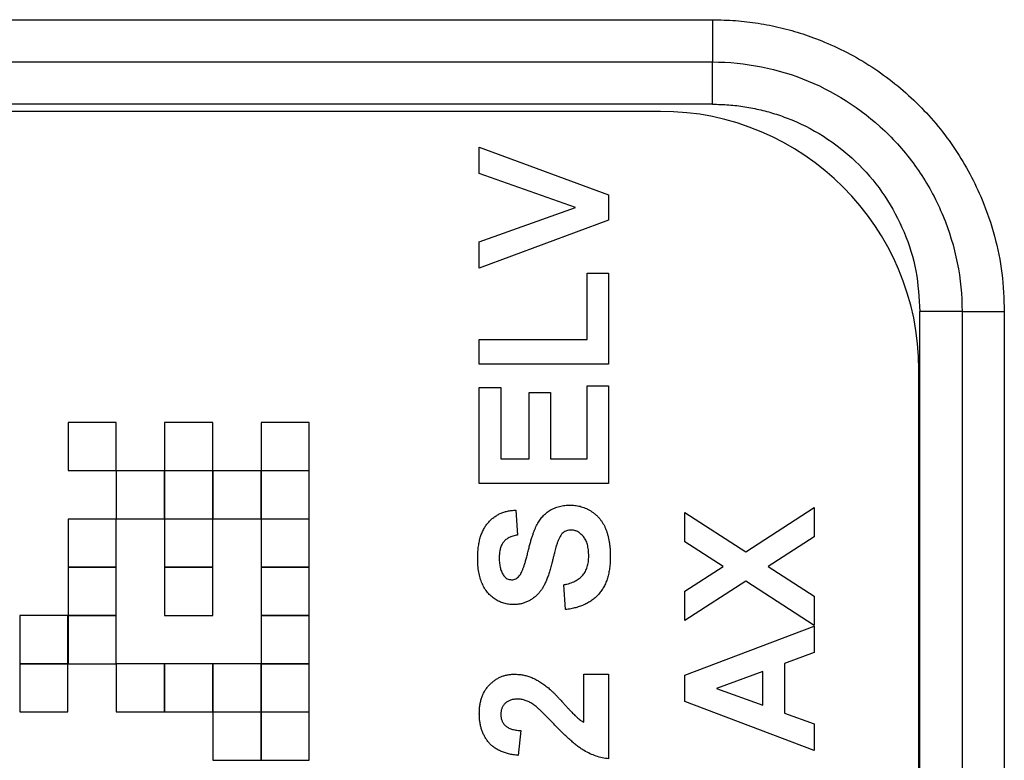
# Model space of a CAD drawing. Header units: millimetres. Extents: x 10 to 272, y 8 to 208.
# Tile 21 of 75: x 87.73 to 90.59, y 51.87 to 54.02. Entities that reach past the tile are written whole.
import ezdxf

# ---------------------------------------------------------------- set-up
doc = ezdxf.new("R2010")
doc.units = ezdxf.units.MM

msp = doc.modelspace()

# ---------------------------------------------------------------- linework, layer by layer
at = {"color": 7, "linetype": 'Continuous', "lineweight": 25}
for p, q in [((85.6075, 54.0187), (89.7423, 54.0187)), ((89.7423, 54.0187), (89.7423, 53.8962)), ((85.6075, 53.8962), (89.7423, 53.8962)), ((89.7423, 53.7736), (89.7423, 53.8962)), ((89.7423, 53.7736), (85.6075, 53.7736)), ((89.5912, 53.7529), (85.7572, 53.7529)), ((89.0662, 53.5727), (89.0662, 53.6492)), ((89.0662, 53.6492), (89.4412, 53.5111)), ((89.345, 53.4737), (89.0662, 53.5727)), ((89.4412, 53.5111), (89.4412, 53.4369)), ((89.0662, 53.3744), (89.345, 53.4737)), ((89.4412, 53.4369), (89.0662, 53.2983)), ((89.0662, 53.2983), (89.0662, 53.3744)), ((89.3787, 53.0915), (89.3787, 53.2838)), ((89.3787, 53.2838), (89.4412, 53.2838)), ((89.4412, 53.2838), (89.4412, 53.0194)), ((90.3436, 35.5375), (90.3436, 53.1723)), ((90.4662, 53.1723), (90.3436, 53.1723)), ((90.4662, 53.1723), (90.4662, 35.5375)), ((90.4662, 53.1723), (90.5887, 53.1723)), ((90.5887, 53.1723), (90.5887, 35.5375)), ((89.0662, 53.0194), (89.0662, 53.0915)), ((89.0662, 53.0915), (89.3787, 53.0915)), ((89.4412, 53.0194), (89.0662, 53.0194)), ((90.3412, 35.7069), (90.3412, 53.0029)), ((89.0662, 52.9521), (89.1287, 52.9521)), ((89.0662, 52.6733), (89.0662, 52.9521)), ((89.1287, 52.9521), (89.1287, 52.7454)), ((89.3787, 52.7454), (89.3787, 52.9569)), ((89.3787, 52.9569), (89.4412, 52.9569)), ((89.4412, 52.9569), (89.4412, 52.6733)), ((89.2104, 52.7454), (89.2104, 52.9377)), ((89.2104, 52.9377), (89.2729, 52.9377)), ((89.2729, 52.9377), (89.2729, 52.7454)), ((88.013, 52.8506), (87.8733, 52.8506)), ((87.8733, 52.8506), (87.8733, 52.7109)), ((88.013, 52.7109), (88.013, 52.8506)), ((88.293, 52.8506), (88.1533, 52.8506)), ((88.1533, 52.8506), (88.1533, 52.7109)), ((88.293, 52.7109), (88.293, 52.8506)), ((88.4333, 52.8506), (88.4333, 52.7109)), ((88.573, 52.8506), (88.4333, 52.8506)), ((88.573, 52.7109), (88.573, 52.8506)), ((89.1287, 52.7454), (89.2104, 52.7454)), ((89.2729, 52.7454), (89.3787, 52.7454)), ((87.8733, 52.7109), (88.013, 52.7109)), ((88.153, 52.7106), (88.0133, 52.7106)), ((88.0133, 52.7106), (88.0133, 52.571)), ((88.153, 52.571), (88.153, 52.7106)), ((88.1533, 52.7109), (88.293, 52.7109)), ((88.293, 52.7106), (88.1533, 52.7106)), ((88.1533, 52.7106), (88.1533, 52.571)), ((88.293, 52.571), (88.293, 52.7106)), ((88.433, 52.7106), (88.2933, 52.7106)), ((88.2933, 52.7106), (88.2933, 52.571)), ((88.433, 52.571), (88.433, 52.7106)), ((88.4333, 52.7109), (88.573, 52.7109)), ((88.573, 52.7106), (88.4333, 52.7106)), ((88.4333, 52.7106), (88.4333, 52.571)), ((88.573, 52.571), (88.573, 52.7106)), ((89.4412, 52.6733), (89.0662, 52.6733)), ((89.8387, 52.475), (90.0373, 52.6036)), ((90.0373, 52.6036), (90.0373, 52.5193)), ((89.1719, 52.5963), (89.1768, 52.5242)), ((89.6623, 52.5891), (89.8387, 52.475)), ((89.6623, 52.5048), (89.6623, 52.5891)), ((88.013, 52.5706), (87.8733, 52.5706)), ((87.8733, 52.5706), (87.8733, 52.4309)), ((88.013, 52.4309), (88.013, 52.5706)), ((88.0133, 52.571), (88.153, 52.571)), ((88.1533, 52.571), (88.293, 52.571)), ((88.293, 52.5706), (88.1533, 52.5706)), ((88.1533, 52.5706), (88.1533, 52.4309)), ((88.293, 52.4309), (88.293, 52.5706)), ((88.2933, 52.571), (88.433, 52.571)), ((88.4333, 52.571), (88.573, 52.571)), ((88.573, 52.5706), (88.4333, 52.5706)), ((88.4333, 52.5706), (88.4333, 52.4309)), ((88.573, 52.4309), (88.573, 52.5706)), ((90.0373, 52.5193), (89.9038, 52.4329)), ((89.7736, 52.4329), (89.6623, 52.5048)), ((87.8733, 52.4309), (88.013, 52.4309)), ((87.8733, 52.4306), (87.8733, 52.2909)), ((88.013, 52.4306), (87.8733, 52.4306)), ((88.013, 52.2909), (88.013, 52.4306)), ((88.1533, 52.4309), (88.293, 52.4309)), ((88.1533, 52.4306), (88.1533, 52.2909)), ((88.293, 52.4306), (88.1533, 52.4306)), ((88.293, 52.2909), (88.293, 52.4306)), ((88.4333, 52.4309), (88.573, 52.4309)), ((88.573, 52.4306), (88.4333, 52.4306)), ((88.4333, 52.4306), (88.4333, 52.2909)), ((88.573, 52.2909), (88.573, 52.4306)), ((89.6623, 52.3609), (89.7736, 52.4329)), ((89.9038, 52.4329), (90.0373, 52.3465)), ((89.3162, 52.3079), (89.3114, 52.38)), ((89.8387, 52.3907), (89.6623, 52.2766)), ((90.0373, 52.2622), (89.8387, 52.3907)), ((89.6623, 52.2766), (89.6623, 52.3609)), ((90.0373, 52.3465), (90.0373, 52.2622)), ((87.7333, 52.2906), (87.7333, 52.1509)), ((87.873, 52.2906), (87.7333, 52.2906)), ((87.873, 52.1509), (87.873, 52.2906)), ((87.8733, 52.2909), (88.013, 52.2909)), ((88.013, 52.2906), (87.8733, 52.2906)), ((87.8733, 52.2906), (87.8733, 52.1509)), ((88.013, 52.1509), (88.013, 52.2906)), ((88.1533, 52.2909), (88.293, 52.2909)), ((88.4333, 52.2909), (88.573, 52.2909)), ((88.573, 52.2906), (88.4333, 52.2906)), ((88.4333, 52.2906), (88.4333, 52.1509)), ((88.573, 52.1509), (88.573, 52.2906)), ((89.6623, 52.1174), (90.0373, 52.2598)), ((90.0373, 52.2598), (90.0373, 52.1833)), ((90.0373, 52.1833), (89.9508, 52.1517)), ((87.7333, 52.1509), (87.873, 52.1509)), ((87.873, 52.1506), (87.7333, 52.1506)), ((87.7333, 52.1506), (87.7333, 52.0109)), ((87.873, 52.0109), (87.873, 52.1506)), ((87.8733, 52.1509), (88.013, 52.1509)), ((88.153, 52.1506), (88.0133, 52.1506)), ((88.0133, 52.1506), (88.0133, 52.0109)), ((88.153, 52.0109), (88.153, 52.1506)), ((88.293, 52.1506), (88.1533, 52.1506)), ((88.1533, 52.1506), (88.1533, 52.0109)), ((88.293, 52.0109), (88.293, 52.1506)), ((88.433, 52.1506), (88.2933, 52.1506)), ((88.2933, 52.1506), (88.2933, 52.0109)), ((88.433, 52.0109), (88.433, 52.1506)), ((88.4333, 52.1509), (88.573, 52.1509)), ((88.573, 52.1506), (88.4333, 52.1506)), ((88.4333, 52.1506), (88.4333, 52.0109)), ((88.573, 52.0109), (88.573, 52.1506)), ((89.9508, 52.1517), (89.9508, 52.0078)), ((89.3691, 52.1204), (89.4412, 52.1204)), ((89.3691, 51.981), (89.3691, 52.1204)), ((89.4412, 52.1204), (89.4412, 51.8752)), ((89.6623, 52.041), (89.6623, 52.1174)), ((89.8883, 52.1288), (89.7537, 52.0795)), ((89.8883, 52.0304), (89.8883, 52.1288)), ((89.7537, 52.0795), (89.8883, 52.0304)), ((90.0373, 51.8992), (89.6623, 52.041)), ((87.7333, 52.0109), (87.873, 52.0109)), ((88.0133, 52.0109), (88.153, 52.0109)), ((88.1533, 52.0109), (88.293, 52.0109)), ((88.2933, 52.0109), (88.433, 52.0109)), ((88.433, 52.0106), (88.2933, 52.0106)), ((88.2933, 52.0106), (88.2933, 51.8709)), ((88.433, 51.8709), (88.433, 52.0106)), ((88.4333, 52.0109), (88.573, 52.0109)), ((88.573, 52.0106), (88.4333, 52.0106)), ((88.4333, 52.0106), (88.4333, 51.8709)), ((88.573, 51.8709), (88.573, 52.0106)), ((89.9508, 52.0078), (90.0373, 51.9761)), ((90.0373, 51.9761), (90.0373, 51.8992)), ((89.1864, 51.9569), (89.1793, 51.8848)), ((88.2933, 51.8709), (88.433, 51.8709)), ((88.4333, 51.8709), (88.573, 51.8709))]:
    msp.add_line(p, q, dxfattribs=at)
msp.add_arc((89.5912, 53.0029), 0.75, 0, 90, dxfattribs=at)
for points, knots in [([(89.7423, 54.0187), (89.7647, 54.0182), (89.8092, 54.0172), (89.8754, 54.0091), (89.9405, 53.9962), (90.0046, 53.978), (90.0981, 53.9434), (90.2162, 53.8806), (90.3448, 53.7744), (90.451, 53.6457), (90.5206, 53.5145), (90.5622, 53.3922), (90.5846, 53.2832), (90.5874, 53.2094), (90.5887, 53.1723)], [0, 0, 0, 0, 0.050506, 0.100523, 0.150361, 0.200335, 0.250758, 0.375423, 0.500285, 0.624995, 0.749922, 0.833376, 0.916253, 1, 1, 1, 1]), ([(89.7423, 53.8962), (89.8376, 53.8962), (89.9329, 53.877), (90.107, 53.8047), (90.1877, 53.7508), (90.2878, 53.6506), (90.3183, 53.6134), (90.3708, 53.5347), (90.393, 53.4932), (90.4474, 53.3617), (90.4662, 53.267), (90.4662, 53.1723)], [0, 0, 0, 0, 0.25, 0.25, 0.5, 0.5, 0.625, 0.625, 0.75, 0.75, 1, 1, 1, 1]), ([(89.7423, 53.7736), (89.7582, 53.7733), (89.7898, 53.7725), (89.8367, 53.7668), (89.8829, 53.7577), (89.9283, 53.7448), (89.9947, 53.7203), (90.0787, 53.6757), (90.1701, 53.6003), (90.2458, 53.5088), (90.301, 53.4041), (90.3371, 53.2905), (90.3414, 53.2118), (90.3436, 53.1723)], [0, 0, 0, 0, 0.050439, 0.100384, 0.150144, 0.20003, 0.250353, 0.375114, 0.500153, 0.624916, 0.749984, 0.874755, 1, 1, 1, 1]), ([(89.1822, 52.4055), (89.1833, 52.4069), (89.1855, 52.4099), (89.1884, 52.4155), (89.1915, 52.4222), (89.1945, 52.4302), (89.1976, 52.4394), (89.2007, 52.4499), (89.204, 52.4616), (89.2071, 52.4743), (89.2101, 52.4872), (89.2135, 52.4995), (89.2167, 52.511), (89.2201, 52.5215), (89.2235, 52.5312), (89.2269, 52.5399), (89.2302, 52.5478), (89.2348, 52.5571), (89.241, 52.5675), (89.25, 52.5785), (89.2601, 52.5881), (89.2697, 52.5949), (89.2779, 52.5995), (89.2844, 52.6025), (89.2913, 52.6051), (89.2986, 52.6072), (89.3062, 52.6087), (89.3141, 52.61), (89.3224, 52.6106), (89.3281, 52.6107), (89.331, 52.6108)], [0, 0, 0, 0, 0.018281, 0.040851, 0.06742, 0.098236, 0.13339, 0.172761, 0.216898, 0.265232, 0.314356, 0.360395, 0.4033, 0.443173, 0.480216, 0.513952, 0.544926, 0.573058, 0.625371, 0.67606, 0.726118, 0.776675, 0.802168, 0.82813, 0.85447, 0.881844, 0.909815, 0.938613, 0.968808, 1, 1, 1, 1]), ([(89.331, 52.6108), (89.3336, 52.6107), (89.3389, 52.6106), (89.3467, 52.6097), (89.3544, 52.6084), (89.362, 52.6064), (89.3694, 52.6038), (89.3768, 52.6009), (89.384, 52.5972), (89.391, 52.593), (89.3978, 52.5884), (89.404, 52.5832), (89.41, 52.5777), (89.4153, 52.5715), (89.4203, 52.565), (89.4248, 52.558), (89.4289, 52.5505), (89.4325, 52.5426), (89.4357, 52.5342), (89.4385, 52.5253), (89.4408, 52.5159), (89.4427, 52.506), (89.4442, 52.4956), (89.4453, 52.4847), (89.4458, 52.4733), (89.4459, 52.4655), (89.446, 52.4616)], [0, 0, 0, 0, 0.037524, 0.074519, 0.111158, 0.147709, 0.184737, 0.222181, 0.259833, 0.298539, 0.337199, 0.375653, 0.413687, 0.45179, 0.490635, 0.529785, 0.569677, 0.610518, 0.6525, 0.696246, 0.741804, 0.789396, 0.838723, 0.890254, 0.944098, 1, 1, 1, 1]), ([(89.0614, 52.4559), (89.0614, 52.4615), (89.0616, 52.4723), (89.0631, 52.488), (89.0653, 52.5027), (89.0686, 52.5162), (89.0729, 52.5287), (89.0781, 52.5402), (89.0842, 52.5506), (89.0913, 52.5598), (89.0991, 52.568), (89.1077, 52.5752), (89.1168, 52.5814), (89.1266, 52.5866), (89.1371, 52.5906), (89.1481, 52.5936), (89.1598, 52.5956), (89.1679, 52.5961), (89.1719, 52.5963)], [0, 0, 0, 0, 0.08282, 0.161084, 0.23435, 0.303453, 0.368554, 0.430806, 0.490159, 0.547891, 0.604075, 0.659129, 0.713948, 0.768331, 0.823595, 0.880408, 0.93902, 1, 1, 1, 1]), ([(89.1768, 52.5242), (89.1745, 52.5238), (89.1701, 52.523), (89.1638, 52.5212), (89.1579, 52.5192), (89.1526, 52.5169), (89.1478, 52.5141), (89.1434, 52.511), (89.1395, 52.5077), (89.1362, 52.5038), (89.1332, 52.4997), (89.1308, 52.4949), (89.1285, 52.4898), (89.1268, 52.4841), (89.1255, 52.478), (89.1245, 52.4714), (89.124, 52.4643), (89.1239, 52.4594), (89.1239, 52.4568)], [0, 0, 0, 0, 0.071942, 0.140207, 0.204905, 0.264912, 0.322857, 0.378531, 0.431843, 0.484049, 0.536898, 0.59195, 0.649895, 0.711385, 0.777189, 0.846914, 0.920798, 1, 1, 1, 1]), ([(89.3317, 52.5386), (89.3296, 52.5386), (89.3254, 52.5384), (89.3194, 52.5369), (89.3139, 52.5345), (89.3089, 52.5309), (89.3043, 52.526), (89.3, 52.5199), (89.2961, 52.5122), (89.294, 52.5065), (89.2928, 52.5035)], [0, 0, 0, 0, 0.113119, 0.2213, 0.325895, 0.431605, 0.54614, 0.677623, 0.828428, 1, 1, 1, 1]), ([(89.3835, 52.4635), (89.3835, 52.4665), (89.3834, 52.4724), (89.3826, 52.4809), (89.3815, 52.4888), (89.3797, 52.4961), (89.3777, 52.5029), (89.3749, 52.5091), (89.3717, 52.5147), (89.3682, 52.5197), (89.3642, 52.5241), (89.36, 52.528), (89.3558, 52.5313), (89.3512, 52.534), (89.3466, 52.5361), (89.3418, 52.5375), (89.3368, 52.5385), (89.3334, 52.5386), (89.3317, 52.5386)], [0, 0, 0, 0, 0.088611, 0.172353, 0.250759, 0.324349, 0.393928, 0.460037, 0.522848, 0.58369, 0.642236, 0.697606, 0.750761, 0.801402, 0.851621, 0.900196, 0.949716, 1, 1, 1, 1]), ([(89.2928, 52.5035), (89.2924, 52.5022), (89.2914, 52.4993), (89.29, 52.4943), (89.2883, 52.4884), (89.2863, 52.4813), (89.2843, 52.4731), (89.2818, 52.4639), (89.2793, 52.4536), (89.2775, 52.4464), (89.2765, 52.4426)], [0, 0, 0, 0, 0.065228, 0.145969, 0.245215, 0.361498, 0.495676, 0.646055, 0.814352, 1, 1, 1, 1]), ([(89.1239, 52.4568), (89.1239, 52.4542), (89.124, 52.4491), (89.1246, 52.4416), (89.1257, 52.4346), (89.1271, 52.4281), (89.1289, 52.4219), (89.1313, 52.4163), (89.134, 52.411), (89.1361, 52.4078), (89.1372, 52.4062)], [0, 0, 0, 0, 0.148335, 0.288592, 0.421401, 0.547152, 0.666859, 0.782766, 0.892668, 1, 1, 1, 1]), ([(89.3114, 52.38), (89.3144, 52.3806), (89.3203, 52.3817), (89.3286, 52.3842), (89.3364, 52.3869), (89.3435, 52.3902), (89.3501, 52.3937), (89.3561, 52.3979), (89.3615, 52.4024), (89.3661, 52.4074), (89.3702, 52.4129), (89.3738, 52.4188), (89.3768, 52.4252), (89.3793, 52.4319), (89.3811, 52.4392), (89.3825, 52.4469), (89.3833, 52.4551), (89.3834, 52.4607), (89.3835, 52.4635)], [0, 0, 0, 0, 0.075285, 0.146236, 0.213456, 0.277502, 0.33853, 0.397652, 0.454745, 0.510362, 0.565639, 0.622097, 0.67924, 0.738115, 0.799044, 0.863264, 0.929939, 1, 1, 1, 1]), ([(89.446, 52.4616), (89.4459, 52.4559), (89.4457, 52.4447), (89.4441, 52.4286), (89.4416, 52.4134), (89.438, 52.3993), (89.4334, 52.3862), (89.4276, 52.3741), (89.4208, 52.363), (89.4131, 52.3529), (89.4042, 52.3439), (89.3945, 52.3358), (89.3837, 52.3287), (89.372, 52.3227), (89.3594, 52.3175), (89.3459, 52.3132), (89.3314, 52.31), (89.3213, 52.3086), (89.3162, 52.3079)], [0, 0, 0, 0, 0.076122, 0.148212, 0.216241, 0.280668, 0.34231, 0.401421, 0.458656, 0.514793, 0.570722, 0.626653, 0.683482, 0.741844, 0.802144, 0.865151, 0.930811, 1, 1, 1, 1]), ([(89.165, 52.3223), (89.1603, 52.3225), (89.151, 52.3228), (89.1374, 52.326), (89.1242, 52.331), (89.1138, 52.3367), (89.1059, 52.3423), (89.1002, 52.3469), (89.0949, 52.3519), (89.0901, 52.3575), (89.0855, 52.3634), (89.0814, 52.3698), (89.0776, 52.3766), (89.073, 52.3864), (89.0682, 52.3998), (89.0642, 52.4171), (89.0618, 52.436), (89.0615, 52.4491), (89.0614, 52.4559)], [0, 0, 0, 0, 0.073758, 0.146314, 0.219931, 0.295355, 0.333985, 0.372228, 0.410559, 0.449522, 0.48845, 0.5285, 0.569766, 0.611707, 0.699547, 0.793005, 0.892708, 1, 1, 1, 1]), ([(89.2765, 52.4426), (89.2753, 52.4377), (89.2729, 52.4282), (89.2687, 52.4147), (89.2645, 52.4022), (89.26, 52.3909), (89.2554, 52.3807), (89.2504, 52.3717), (89.2453, 52.3638), (89.2415, 52.3592), (89.2397, 52.3569)], [0, 0, 0, 0, 0.161735, 0.312041, 0.452204, 0.58122, 0.699855, 0.809224, 0.908455, 1, 1, 1, 1]), ([(89.1372, 52.4062), (89.1386, 52.4044), (89.1414, 52.4009), (89.147, 52.3971), (89.1532, 52.3948), (89.1577, 52.3946), (89.1599, 52.3944)], [0, 0, 0, 0, 0.259464, 0.502502, 0.744885, 1, 1, 1, 1]), ([(89.1599, 52.3944), (89.1621, 52.3945), (89.1662, 52.3948), (89.1722, 52.397), (89.1777, 52.4005), (89.1807, 52.4038), (89.1822, 52.4055)], [0, 0, 0, 0, 0.2463451, 0.4852607, 0.7319508, 1, 1, 1, 1]), ([(89.2397, 52.3569), (89.2371, 52.3542), (89.2321, 52.3488), (89.2238, 52.3417), (89.215, 52.3357), (89.2058, 52.3308), (89.1962, 52.327), (89.1861, 52.3243), (89.1757, 52.3226), (89.1686, 52.3224), (89.165, 52.3223)], [0, 0, 0, 0, 0.133054, 0.260864, 0.384835, 0.506941, 0.627504, 0.749214, 0.872651, 1, 1, 1, 1]), ([(89.0662, 52.0053), (89.0663, 52.0097), (89.0664, 52.0181), (89.0678, 52.0305), (89.0701, 52.0422), (89.0732, 52.0532), (89.0774, 52.0634), (89.0824, 52.073), (89.0885, 52.0817), (89.0953, 52.0897), (89.1028, 52.0969), (89.1108, 52.1032), (89.1193, 52.1085), (89.1282, 52.1129), (89.1376, 52.1162), (89.1474, 52.1186), (89.1576, 52.1202), (89.1646, 52.1203), (89.1682, 52.1204)], [0, 0, 0, 0, 0.075672, 0.147381, 0.216085, 0.281698, 0.34546, 0.407486, 0.468731, 0.529782, 0.590033, 0.648548, 0.705954, 0.763102, 0.820289, 0.878479, 0.938226, 1, 1, 1, 1]), ([(89.1682, 52.1204), (89.1723, 52.1203), (89.1804, 52.1201), (89.1924, 52.1184), (89.2041, 52.1157), (89.2156, 52.1118), (89.227, 52.1068), (89.2386, 52.1003), (89.2505, 52.0929), (89.2583, 52.087), (89.2622, 52.084)], [0, 0, 0, 0, 0.1191762, 0.2364274, 0.3526638, 0.4690861, 0.5894629, 0.7176015, 0.8541895, 1, 1, 1, 1]), ([(89.2622, 52.084), (89.2637, 52.0829), (89.2668, 52.0804), (89.2715, 52.0763), (89.2766, 52.0715), (89.2823, 52.0661), (89.2883, 52.0599), (89.2949, 52.0531), (89.3018, 52.0456), (89.309, 52.0377), (89.3161, 52.0299), (89.3228, 52.0226), (89.3287, 52.016), (89.3342, 52.0104), (89.3389, 52.0055), (89.343, 52.0013), (89.3464, 51.9979), (89.3517, 51.9932), (89.3589, 51.9872), (89.3658, 51.983), (89.3691, 51.981)], [0, 0, 0, 0, 0.0369753, 0.0791926, 0.1267009, 0.1791841, 0.2373686, 0.3005585, 0.3691531, 0.4431124, 0.5160184, 0.5824732, 0.6421368, 0.6946199, 0.7406794, 0.779589, 0.8120738, 0.8378141, 0.9225649, 1, 1, 1, 1]), ([(89.1779, 52.0483), (89.1741, 52.0481), (89.1671, 52.0479), (89.1571, 52.0457), (89.1485, 52.0419), (89.1413, 52.0367), (89.1356, 52.0301), (89.1315, 52.0223), (89.1291, 52.0134), (89.1288, 52.0071), (89.1287, 52.0038)], [0, 0, 0, 0, 0.14914, 0.282162, 0.404656, 0.52111, 0.634416, 0.748796, 0.868711, 1, 1, 1, 1]), ([(89.2212, 52.034), (89.2176, 52.0362), (89.2107, 52.0403), (89.1997, 52.0449), (89.1888, 52.0477), (89.1815, 52.0481), (89.1779, 52.0483)], [0, 0, 0, 0, 0.2727956, 0.526191, 0.7669044, 1, 1, 1, 1]), ([(89.2818, 51.9766), (89.2782, 51.9803), (89.2714, 51.9874), (89.2616, 51.9974), (89.2527, 52.0063), (89.2447, 52.0141), (89.2376, 52.0207), (89.2314, 52.0261), (89.2261, 52.0305), (89.2227, 52.0329), (89.2212, 52.034)], [0, 0, 0, 0, 0.18509, 0.352357, 0.50308, 0.637279, 0.752473, 0.851886, 0.934339, 1, 1, 1, 1]), ([(89.1793, 51.8848), (89.1744, 51.8854), (89.165, 51.8865), (89.1514, 51.8893), (89.1389, 51.8929), (89.1275, 51.8973), (89.1171, 51.9025), (89.1078, 51.9087), (89.0996, 51.9157), (89.0924, 51.9235), (89.0863, 51.932), (89.0808, 51.9409), (89.0763, 51.9504), (89.0726, 51.9604), (89.0697, 51.9709), (89.0677, 51.982), (89.0663, 51.9934), (89.0662, 52.0013), (89.0662, 52.0053)], [0, 0, 0, 0, 0.079436, 0.154013, 0.224141, 0.289934, 0.352732, 0.412726, 0.470303, 0.527169, 0.583502, 0.639948, 0.696585, 0.753727, 0.812707, 0.872963, 0.935035, 1, 1, 1, 1]), ([(89.1287, 52.0038), (89.1288, 52.0005), (89.1291, 51.9942), (89.1316, 51.9852), (89.1359, 51.9774), (89.1409, 51.9718), (89.1457, 51.968), (89.1499, 51.9654), (89.1546, 51.9632), (89.1599, 51.9612), (89.1657, 51.9597), (89.1721, 51.9584), (89.179, 51.9574), (89.1839, 51.9571), (89.1864, 51.9569)], [0, 0, 0, 0, 0.116899, 0.225824, 0.330086, 0.435451, 0.490307, 0.548244, 0.610767, 0.677675, 0.749189, 0.826859, 0.910112, 1, 1, 1, 1]), ([(89.4412, 51.8752), (89.435, 51.876), (89.4227, 51.8777), (89.4047, 51.8828), (89.3871, 51.8897), (89.3728, 51.8971), (89.3613, 51.9045), (89.3519, 51.9112), (89.3419, 51.9192), (89.3312, 51.9284), (89.3197, 51.9387), (89.3076, 51.9502), (89.2949, 51.963), (89.2862, 51.972), (89.2818, 51.9766)], [0, 0, 0, 0, 0.096357, 0.192661, 0.289455, 0.388479, 0.441921, 0.501521, 0.567883, 0.640892, 0.720371, 0.806637, 0.900016, 1, 1, 1, 1])]:
    msp.add_open_spline(points, degree=3, knots=knots, dxfattribs=at)

doc.saveas('drawing.dxf')
